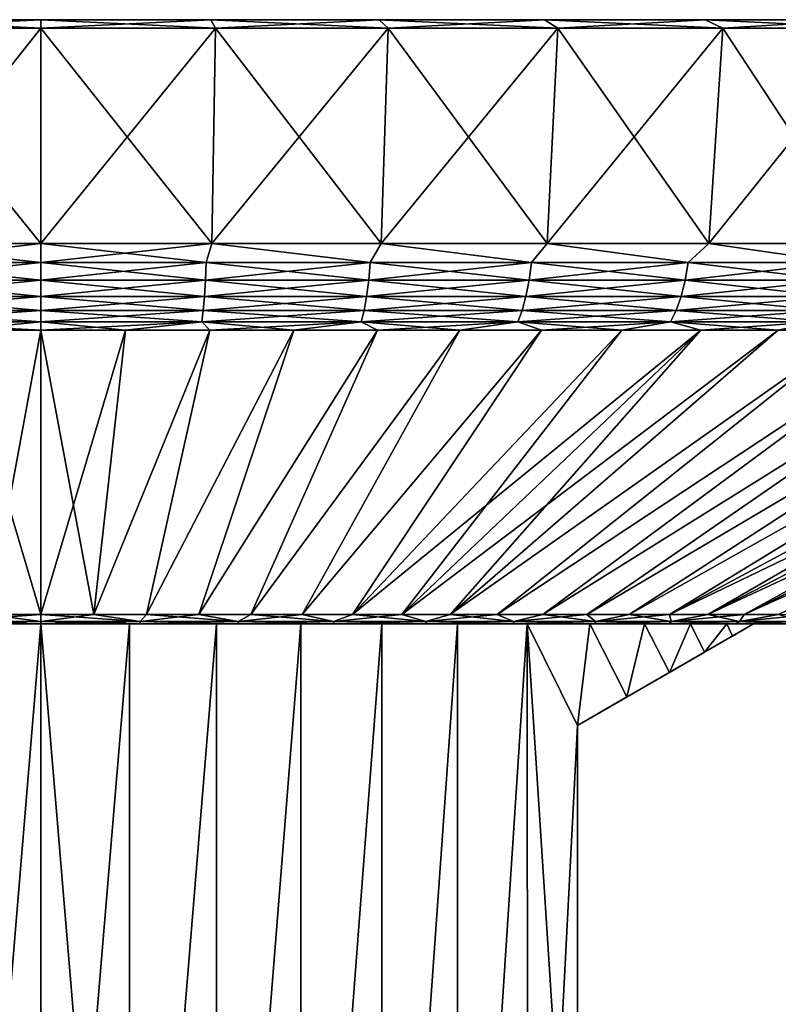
# Model space of a CAD drawing. Header units: metres. Extents: x -109 to 109, y -314 to 82.
# Tile 76 of 191: x -77 to -64, y 64 to 82. Entities that reach past the tile are written whole.
import ezdxf

# ---------------------------------------------------------------- set-up
doc = ezdxf.new("R2010")
doc.units = ezdxf.units.M
doc.layers.add('solid_504261_XXX', color=7, linetype='CONTINUOUS')

msp = doc.modelspace()

# ---------------------------------------------------------------- linework, layer by layer
at = {"layer": 'solid_504261_XXX'}
for points in [[(-79.736832, 81.349998, 152.194168), (-79.655952, 81.5, 153.041016), (-76.647499, 81.5, 152.89769)], [(-76.647499, 81.349998, 152.046997), (-79.736832, 81.349998, 152.194168), (-76.647499, 81.5, 152.89769)], [(-79.736832, 81.349998, 216.899841), (-76.647499, 81.349998, 217.046997), (-79.655952, 81.5, 216.052994)], [(-76.647499, 81.5, 216.196304), (-76.647499, 81.5, 152.89769), (-79.655952, 81.5, 153.041016)], [(-76.647499, 81.5, 216.196304), (-79.655952, 81.5, 153.041016), (-79.655952, 81.5, 216.052994)], [(-76.647499, 81.349998, 217.046997), (-76.647499, 81.5, 216.196304), (-79.655952, 81.5, 216.052994)], [(-73.639046, 81.5, 216.052994), (-76.647499, 81.5, 152.89769), (-76.647499, 81.5, 216.196304)], [(-73.639046, 81.5, 153.041016), (-76.647499, 81.349998, 152.046997), (-76.647499, 81.5, 152.89769)], [(-73.639046, 81.5, 153.041016), (-76.647499, 81.5, 152.89769), (-73.639046, 81.5, 216.052994)], [(-73.558167, 81.349998, 216.899841), (-76.647499, 81.5, 216.196304), (-76.647499, 81.349998, 217.046997)], [(-73.639046, 81.5, 216.052994), (-76.647499, 81.5, 216.196304), (-73.558167, 81.349998, 216.899841)], [(-73.639046, 81.5, 153.041016), (-73.558167, 81.349998, 152.194168), (-76.647499, 81.349998, 152.046997)], [(-73.639046, 81.5, 153.041016), (-70.657814, 81.5, 153.469635), (-73.558167, 81.349998, 152.194168)], [(-73.639046, 81.5, 216.052994), (-73.558167, 81.349998, 216.899841), (-70.496857, 81.349998, 216.459686)], [(-70.657814, 81.5, 215.624359), (-73.639046, 81.5, 216.052994), (-70.496857, 81.349998, 216.459686)], [(-73.639046, 81.5, 153.041016), (-73.639046, 81.5, 216.052994), (-70.657814, 81.5, 215.624359)], [(-73.639046, 81.5, 153.041016), (-70.657814, 81.5, 215.624359), (-70.657814, 81.5, 153.469635)], [(-70.657814, 81.5, 153.469635), (-70.496857, 81.349998, 152.634308), (-73.558167, 81.349998, 152.194168)], [(-70.657814, 81.5, 153.469635), (-67.730865, 81.5, 154.179718), (-70.496857, 81.349998, 152.634308)], [(-70.657814, 81.5, 215.624359), (-70.496857, 81.349998, 216.459686), (-67.491165, 81.349998, 215.730515)], [(-67.730865, 81.5, 214.914276), (-70.657814, 81.5, 215.624359), (-67.491165, 81.349998, 215.730515)], [(-70.657814, 81.5, 153.469635), (-70.657814, 81.5, 215.624359), (-67.730865, 81.5, 214.914276)], [(-70.657814, 81.5, 153.469635), (-67.730865, 81.5, 214.914276), (-67.730865, 81.5, 154.179718)], [(-67.730865, 81.5, 154.179718), (-67.491165, 81.349998, 153.36348), (-70.496857, 81.349998, 152.634308)], [(-67.730865, 81.5, 154.179718), (-64.884621, 81.5, 155.16481), (-67.491165, 81.349998, 153.36348)], [(-67.730865, 81.5, 214.914276), (-67.491165, 81.349998, 215.730515), (-64.568512, 81.349998, 214.718979)], [(-64.884621, 81.5, 213.929199), (-67.730865, 81.5, 214.914276), (-64.568512, 81.349998, 214.718979)], [(-67.730865, 81.5, 154.179718), (-67.730865, 81.5, 214.914276), (-64.884621, 81.5, 213.929199)], [(-67.730865, 81.5, 154.179718), (-64.884621, 81.5, 213.929199), (-64.884621, 81.5, 155.16481)], [(-64.884621, 81.5, 155.16481), (-64.568512, 81.349998, 154.375031), (-67.491165, 81.349998, 153.36348)], [(-64.884621, 81.5, 155.16481), (-62.144958, 81.5, 156.415985), (-64.568512, 81.349998, 154.375031)], [(-64.884621, 81.5, 213.929199), (-64.568512, 81.349998, 214.718979), (-61.755096, 81.349998, 213.434128)], [(-62.144958, 81.5, 212.678024), (-64.884621, 81.5, 213.929199), (-61.755096, 81.349998, 213.434128)], [(-64.884621, 81.5, 155.16481), (-64.884621, 81.5, 213.929199), (-62.144958, 81.5, 212.678024)], [(-64.884621, 81.5, 155.16481), (-62.144958, 81.5, 212.678024), (-62.144958, 81.5, 156.415985)], [(-62.144958, 81.5, 156.415985), (-61.755096, 81.349998, 155.659866), (-64.568512, 81.349998, 154.375031)], [(-76.647499, 77.537155, 216.374695), (-76.647499, 81.349998, 217.046997), (-79.736832, 81.349998, 216.899841)], [(-79.672913, 77.537155, 216.230576), (-76.647499, 77.537155, 216.374695), (-79.736832, 81.349998, 216.899841)], [(-79.672913, 77.537155, 152.863419), (-79.736832, 81.349998, 152.194168), (-76.647499, 81.349998, 152.046997)], [(-76.647499, 77.537155, 152.719299), (-79.672913, 77.537155, 152.863419), (-76.647499, 81.349998, 152.046997)], [(-73.622086, 77.537155, 216.230576), (-76.647499, 81.349998, 217.046997), (-76.647499, 77.537155, 216.374695)], [(-73.622086, 77.537155, 216.230576), (-73.558167, 81.349998, 216.899841), (-76.647499, 81.349998, 217.046997)], [(-73.558167, 81.349998, 152.194168), (-76.647499, 77.537155, 152.719299), (-76.647499, 81.349998, 152.046997)], [(-73.622093, 77.537155, 152.863419), (-76.647499, 77.537155, 152.719299), (-73.558167, 81.349998, 152.194168)], [(-73.622093, 77.537155, 152.863419), (-73.558167, 81.349998, 152.194168), (-70.496857, 81.349998, 152.634308)], [(-70.624077, 77.537155, 153.294479), (-73.622093, 77.537155, 152.863419), (-70.496857, 81.349998, 152.634308)], [(-73.622086, 77.537155, 216.230576), (-70.624077, 77.537155, 215.79953), (-73.558167, 81.349998, 216.899841)], [(-70.624077, 77.537155, 215.79953), (-70.496857, 81.349998, 216.459686), (-73.558167, 81.349998, 216.899841)], [(-70.624077, 77.537155, 153.294479), (-70.496857, 81.349998, 152.634308), (-67.491165, 81.349998, 153.36348)], [(-67.680611, 77.537155, 154.008545), (-70.624077, 77.537155, 153.294479), (-67.491165, 81.349998, 153.36348)], [(-70.624077, 77.537155, 215.79953), (-67.680611, 77.537155, 215.085449), (-70.496857, 81.349998, 216.459686)], [(-67.680611, 77.537155, 215.085449), (-67.491165, 81.349998, 215.730515), (-70.496857, 81.349998, 216.459686)], [(-67.680611, 77.537155, 154.008545), (-67.491165, 81.349998, 153.36348), (-64.568512, 81.349998, 154.375031)], [(-64.818344, 77.537155, 154.999191), (-67.680611, 77.537155, 154.008545), (-64.568512, 81.349998, 154.375031)], [(-67.680611, 77.537155, 215.085449), (-64.818344, 77.537155, 214.094818), (-67.491165, 81.349998, 215.730515)], [(-64.818344, 77.537155, 214.094818), (-64.568512, 81.349998, 214.718979), (-67.491165, 81.349998, 215.730515)], [(-64.818344, 77.537155, 154.999191), (-64.568512, 81.349998, 154.375031), (-61.755096, 81.349998, 155.659866)], [(-62.06321, 77.537155, 156.257416), (-64.818344, 77.537155, 154.999191), (-61.755096, 81.349998, 155.659866)], [(-64.818344, 77.537155, 214.094818), (-62.06321, 77.537155, 212.836578), (-64.568512, 81.349998, 214.718979)], [(-62.06321, 77.537155, 212.836578), (-61.755096, 81.349998, 213.434128), (-64.568512, 81.349998, 214.718979)], [(-76.647499, 77.201729, 216.284943), (-76.647499, 77.537155, 216.374695), (-79.672913, 77.537155, 216.230576)], [(-79.575905, 77.201729, 216.149551), (-76.647499, 77.201729, 216.284943), (-79.672913, 77.537155, 216.230576)], [(-79.575905, 77.201729, 152.944443), (-79.672913, 77.537155, 152.863419), (-76.647499, 77.537155, 152.719299)], [(-79.575905, 77.201729, 152.944443), (-76.647499, 77.537155, 152.719299), (-76.647499, 77.201729, 152.809067)], [(-73.719093, 77.201729, 216.149551), (-73.622086, 77.537155, 216.230576), (-76.647499, 77.537155, 216.374695)], [(-73.719093, 77.201729, 216.149551), (-76.647499, 77.537155, 216.374695), (-76.647499, 77.201729, 216.284943)], [(-76.647499, 77.201729, 152.809067), (-76.647499, 77.537155, 152.719299), (-73.622093, 77.537155, 152.863419)], [(-76.647499, 77.201729, 152.809067), (-73.622093, 77.537155, 152.863419), (-73.719093, 77.201729, 152.944443)], [(-73.719093, 77.201729, 152.944443), (-73.622093, 77.537155, 152.863419), (-70.815666, 77.201729, 153.349457)], [(-70.815666, 77.201729, 215.744537), (-73.622086, 77.537155, 216.230576), (-73.719093, 77.201729, 216.149551)], [(-70.815666, 77.201729, 153.349457), (-73.622093, 77.537155, 152.863419), (-70.624077, 77.537155, 153.294479)], [(-70.815666, 77.201729, 215.744537), (-70.624077, 77.537155, 215.79953), (-73.622086, 77.537155, 216.230576)], [(-70.815666, 77.201729, 153.349457), (-70.624077, 77.537155, 153.294479), (-67.961998, 77.201729, 154.02063)], [(-67.961998, 77.201729, 215.073364), (-70.624077, 77.537155, 215.79953), (-70.815666, 77.201729, 215.744537)], [(-67.961998, 77.201729, 154.02063), (-70.624077, 77.537155, 153.294479), (-67.680611, 77.537155, 154.008545)], [(-67.961998, 77.201729, 215.073364), (-67.680611, 77.537155, 215.085449), (-70.624077, 77.537155, 215.79953)], [(-67.961998, 77.201729, 154.02063), (-67.680611, 77.537155, 154.008545), (-65.182434, 77.201729, 154.952255)], [(-65.182434, 77.201729, 214.141754), (-67.680611, 77.537155, 215.085449), (-67.961998, 77.201729, 215.073364)], [(-65.182434, 77.201729, 154.952255), (-67.680611, 77.537155, 154.008545), (-64.818344, 77.537155, 154.999191)], [(-65.182434, 77.201729, 214.141754), (-64.818344, 77.537155, 214.094818), (-67.680611, 77.537155, 215.085449)], [(-65.182434, 77.201729, 154.952255), (-64.818344, 77.537155, 154.999191), (-62.500683, 77.201729, 156.136368)], [(-62.500683, 77.201729, 212.957642), (-64.818344, 77.537155, 214.094818), (-65.182434, 77.201729, 214.141754)], [(-62.500683, 77.201729, 156.136368), (-64.818344, 77.537155, 154.999191), (-62.06321, 77.537155, 156.257416)], [(-62.500683, 77.201729, 212.957642), (-62.06321, 77.537155, 212.836578), (-64.818344, 77.537155, 214.094818)], [(-79.575905, 77.201729, 216.149551), (-76.647499, 76.885361, 216.13765), (-76.647499, 77.201729, 216.284943)], [(-79.575905, 77.201729, 216.149551), (-79.562317, 76.885361, 216.002899), (-76.647499, 76.885361, 216.13765)], [(-79.575905, 77.201729, 152.944443), (-76.647499, 77.201729, 152.809067), (-79.562317, 76.885361, 153.09111)], [(-79.562317, 76.885361, 153.09111), (-76.647499, 77.201729, 152.809067), (-76.647499, 76.885361, 152.956345)], [(-76.647499, 77.201729, 216.284943), (-76.647499, 76.885361, 216.13765), (-73.732681, 76.885361, 216.002899)], [(-73.719093, 77.201729, 216.149551), (-76.647499, 77.201729, 216.284943), (-73.732681, 76.885361, 216.002899)], [(-73.719093, 77.201729, 152.944443), (-73.732681, 76.885361, 153.09111), (-76.647499, 76.885361, 152.956345)], [(-76.647499, 77.201729, 152.809067), (-73.719093, 77.201729, 152.944443), (-76.647499, 76.885361, 152.956345)], [(-73.719093, 77.201729, 216.149551), (-73.732681, 76.885361, 216.002899), (-70.842735, 76.885361, 215.599762)], [(-70.815666, 77.201729, 153.349457), (-70.842735, 76.885361, 153.494232), (-73.732681, 76.885361, 153.09111)], [(-73.719093, 77.201729, 152.944443), (-70.815666, 77.201729, 153.349457), (-73.732681, 76.885361, 153.09111)], [(-70.815666, 77.201729, 215.744537), (-73.719093, 77.201729, 216.149551), (-70.842735, 76.885361, 215.599762)], [(-70.815666, 77.201729, 215.744537), (-70.842735, 76.885361, 215.599762), (-68.002304, 76.885361, 214.931702)], [(-67.961998, 77.201729, 154.02063), (-68.002304, 76.885361, 154.162308), (-70.842735, 76.885361, 153.494232)], [(-70.815666, 77.201729, 153.349457), (-67.961998, 77.201729, 154.02063), (-70.842735, 76.885361, 153.494232)], [(-67.961998, 77.201729, 215.073364), (-70.815666, 77.201729, 215.744537), (-68.002304, 76.885361, 214.931702)], [(-67.961998, 77.201729, 215.073364), (-68.002304, 76.885361, 214.931702), (-65.235641, 76.885361, 214.00441)], [(-65.182434, 77.201729, 154.952255), (-65.235641, 76.885361, 155.0896), (-68.002304, 76.885361, 154.162308)], [(-67.961998, 77.201729, 154.02063), (-65.182434, 77.201729, 154.952255), (-68.002304, 76.885361, 154.162308)], [(-65.182434, 77.201729, 214.141754), (-67.961998, 77.201729, 215.073364), (-65.235641, 76.885361, 214.00441)], [(-65.182434, 77.201729, 214.141754), (-65.235641, 76.885361, 214.00441), (-62.566334, 76.885361, 212.82579)], [(-62.500683, 77.201729, 156.136368), (-62.566334, 76.885361, 156.268204), (-65.235641, 76.885361, 155.0896)], [(-65.182434, 77.201729, 154.952255), (-62.500683, 77.201729, 156.136368), (-65.235641, 76.885361, 155.0896)], [(-62.500683, 77.201729, 212.957642), (-65.182434, 77.201729, 214.141754), (-62.566334, 76.885361, 212.82579)], [(-79.562317, 76.885361, 216.002899), (-76.647499, 76.599411, 215.937622), (-76.647499, 76.885361, 216.13765)], [(-79.562317, 76.885361, 216.002899), (-79.543861, 76.599411, 215.803711), (-76.647499, 76.599411, 215.937622)], [(-79.562317, 76.885361, 153.09111), (-76.647499, 76.885361, 152.956345), (-79.543861, 76.599411, 153.290298)], [(-79.543861, 76.599411, 153.290298), (-76.647499, 76.885361, 152.956345), (-76.647499, 76.599411, 153.156387)], [(-76.647499, 76.885361, 216.13765), (-76.647499, 76.599411, 215.937622), (-73.751137, 76.599411, 215.803711)], [(-73.732681, 76.885361, 216.002899), (-76.647499, 76.885361, 216.13765), (-73.751137, 76.599411, 215.803711)], [(-73.732681, 76.885361, 153.09111), (-73.751137, 76.599411, 153.290298), (-76.647499, 76.599411, 153.156387)], [(-76.647499, 76.885361, 152.956345), (-73.732681, 76.885361, 153.09111), (-76.647499, 76.599411, 153.156387)], [(-73.732681, 76.885361, 216.002899), (-73.751137, 76.599411, 215.803711), (-70.879486, 76.599411, 215.403137)], [(-70.842735, 76.885361, 153.494232), (-70.879486, 76.599411, 153.690872), (-73.751137, 76.599411, 153.290298)], [(-73.732681, 76.885361, 153.09111), (-70.842735, 76.885361, 153.494232), (-73.751137, 76.599411, 153.290298)], [(-70.842735, 76.885361, 215.599762), (-73.732681, 76.885361, 216.002899), (-70.879486, 76.599411, 215.403137)], [(-70.842735, 76.885361, 215.599762), (-70.879486, 76.599411, 215.403137), (-68.057053, 76.599411, 214.739304)], [(-68.002304, 76.885361, 154.162308), (-68.057053, 76.599411, 154.354706), (-70.879486, 76.599411, 153.690872)], [(-70.842735, 76.885361, 153.494232), (-68.002304, 76.885361, 154.162308), (-70.879486, 76.599411, 153.690872)], [(-68.002304, 76.885361, 214.931702), (-70.842735, 76.885361, 215.599762), (-68.057053, 76.599411, 214.739304)], [(-68.002304, 76.885361, 214.931702), (-68.057053, 76.599411, 214.739304), (-65.307899, 76.599411, 213.817871)], [(-65.235641, 76.885361, 155.0896), (-65.307899, 76.599411, 155.276123), (-68.057053, 76.599411, 154.354706)], [(-68.002304, 76.885361, 154.162308), (-65.235641, 76.885361, 155.0896), (-68.057053, 76.599411, 154.354706)], [(-65.235641, 76.885361, 214.00441), (-68.002304, 76.885361, 214.931702), (-65.307899, 76.599411, 213.817871)], [(-65.235641, 76.885361, 214.00441), (-65.307899, 76.599411, 213.817871), (-62.655499, 76.599411, 212.646729)], [(-62.566334, 76.885361, 156.268204), (-62.655499, 76.599411, 156.447281), (-65.307899, 76.599411, 155.276123)], [(-65.235641, 76.885361, 155.0896), (-62.566334, 76.885361, 156.268204), (-65.307899, 76.599411, 155.276123)], [(-62.566334, 76.885361, 212.82579), (-65.235641, 76.885361, 214.00441), (-62.655499, 76.599411, 212.646729)], [(-79.543861, 76.599411, 215.803711), (-76.647499, 76.352592, 215.690918), (-76.647499, 76.599411, 215.937622)], [(-79.543861, 76.599411, 215.803711), (-79.521095, 76.352592, 215.55806), (-76.647499, 76.352592, 215.690918)], [(-79.543861, 76.599411, 153.290298), (-76.647499, 76.599411, 153.156387), (-79.521095, 76.352592, 153.535934)], [(-79.521095, 76.352592, 153.535934), (-76.647499, 76.599411, 153.156387), (-76.647499, 76.352592, 153.403076)], [(-76.647499, 76.599411, 215.937622), (-76.647499, 76.352592, 215.690918), (-73.773903, 76.352592, 215.55806)], [(-73.751137, 76.599411, 215.803711), (-76.647499, 76.599411, 215.937622), (-73.773903, 76.352592, 215.55806)], [(-73.751137, 76.599411, 153.290298), (-73.773903, 76.352592, 153.535934), (-76.647499, 76.352592, 153.403076)], [(-76.647499, 76.599411, 153.156387), (-73.751137, 76.599411, 153.290298), (-76.647499, 76.352592, 153.403076)], [(-73.751137, 76.599411, 215.803711), (-73.773903, 76.352592, 215.55806), (-70.92482, 76.352592, 215.160629)], [(-70.879486, 76.599411, 153.690872), (-70.92482, 76.352592, 153.933365), (-73.773903, 76.352592, 153.535934)], [(-73.751137, 76.599411, 153.290298), (-70.879486, 76.599411, 153.690872), (-73.773903, 76.352592, 153.535934)], [(-70.879486, 76.599411, 215.403137), (-73.751137, 76.599411, 215.803711), (-70.92482, 76.352592, 215.160629)], [(-70.879486, 76.599411, 215.403137), (-70.92482, 76.352592, 215.160629), (-68.124565, 76.352592, 214.502014)], [(-68.057053, 76.599411, 154.354706), (-68.124565, 76.352592, 154.59198), (-70.92482, 76.352592, 153.933365)], [(-70.879486, 76.599411, 153.690872), (-68.057053, 76.599411, 154.354706), (-70.92482, 76.352592, 153.933365)], [(-68.057053, 76.599411, 214.739304), (-70.879486, 76.599411, 215.403137), (-68.124565, 76.352592, 214.502014)], [(-68.057053, 76.599411, 214.739304), (-68.124565, 76.352592, 214.502014), (-65.397018, 76.352592, 213.587845)], [(-65.307899, 76.599411, 155.276123), (-65.397018, 76.352592, 155.506165), (-68.124565, 76.352592, 154.59198)], [(-68.057053, 76.599411, 154.354706), (-65.307899, 76.599411, 155.276123), (-68.124565, 76.352592, 154.59198)], [(-65.307899, 76.599411, 213.817871), (-68.057053, 76.599411, 214.739304), (-65.397018, 76.352592, 213.587845)], [(-65.307899, 76.599411, 213.817871), (-65.397018, 76.352592, 213.587845), (-62.765461, 76.352592, 212.425888)], [(-62.655499, 76.599411, 156.447281), (-62.765461, 76.352592, 156.668106), (-65.397018, 76.352592, 155.506165)], [(-65.307899, 76.599411, 155.276123), (-62.655499, 76.599411, 156.447281), (-65.397018, 76.352592, 155.506165)], [(-62.655499, 76.599411, 212.646729), (-65.307899, 76.599411, 213.817871), (-62.765461, 76.352592, 212.425888)], [(-79.521095, 76.352592, 215.55806), (-76.647499, 76.152405, 215.405075), (-76.647499, 76.352592, 215.690918)], [(-79.521095, 76.352592, 215.55806), (-79.49472, 76.152405, 215.273438), (-76.647499, 76.152405, 215.405075)], [(-79.521095, 76.352592, 153.535934), (-76.647499, 76.352592, 153.403076), (-79.49472, 76.152405, 153.820557)], [(-79.49472, 76.152405, 153.820557), (-76.647499, 76.352592, 153.403076), (-76.647499, 76.152405, 153.688919)], [(-76.647499, 76.352592, 215.690918), (-76.647499, 76.152405, 215.405075), (-73.800278, 76.152405, 215.273438)], [(-73.773903, 76.352592, 215.55806), (-76.647499, 76.352592, 215.690918), (-73.800278, 76.152405, 215.273438)], [(-73.773903, 76.352592, 153.535934), (-73.800278, 76.152405, 153.820557), (-76.647499, 76.152405, 153.688919)], [(-76.647499, 76.352592, 153.403076), (-73.773903, 76.352592, 153.535934), (-76.647499, 76.152405, 153.688919)], [(-73.773903, 76.352592, 215.55806), (-73.800278, 76.152405, 215.273438), (-70.977341, 76.152405, 214.879654)], [(-70.92482, 76.352592, 153.933365), (-70.977341, 76.152405, 154.21434), (-73.800278, 76.152405, 153.820557)], [(-73.773903, 76.352592, 153.535934), (-70.92482, 76.352592, 153.933365), (-73.800278, 76.152405, 153.820557)], [(-70.92482, 76.352592, 215.160629), (-73.773903, 76.352592, 215.55806), (-70.977341, 76.152405, 214.879654)], [(-70.92482, 76.352592, 215.160629), (-70.977341, 76.152405, 214.879654), (-68.202789, 76.152405, 214.227097)], [(-68.124565, 76.352592, 154.59198), (-68.202789, 76.152405, 154.866913), (-70.977341, 76.152405, 154.21434)], [(-70.92482, 76.352592, 153.933365), (-68.124565, 76.352592, 154.59198), (-70.977341, 76.152405, 154.21434)], [(-68.124565, 76.352592, 214.502014), (-70.92482, 76.352592, 215.160629), (-68.202789, 76.152405, 214.227097)], [(-68.124565, 76.352592, 214.502014), (-68.202789, 76.152405, 214.227097), (-65.500275, 76.152405, 213.321304)], [(-65.397018, 76.352592, 155.506165), (-65.500275, 76.152405, 155.772705), (-68.202789, 76.152405, 154.866913)], [(-68.124565, 76.352592, 154.59198), (-65.397018, 76.352592, 155.506165), (-68.202789, 76.152405, 154.866913)], [(-65.397018, 76.352592, 213.587845), (-68.124565, 76.352592, 214.502014), (-65.500275, 76.152405, 213.321304)], [(-65.397018, 76.352592, 213.587845), (-65.500275, 76.152405, 213.321304), (-62.892872, 76.152405, 212.170013)], [(-62.765461, 76.352592, 156.668106), (-62.892872, 76.152405, 156.923981), (-65.500275, 76.152405, 155.772705)], [(-65.397018, 76.352592, 155.506165), (-62.765461, 76.352592, 156.668106), (-65.500275, 76.152405, 155.772705)], [(-62.765461, 76.352592, 212.425888), (-65.397018, 76.352592, 213.587845), (-62.892872, 76.152405, 212.170013)], [(-79.49472, 76.152405, 153.820557), (-76.647499, 76.152405, 153.688919), (-78.146088, 76.005066, 154.041672)], [(-79.49472, 76.152405, 215.273438), (-78.146072, 76.005066, 215.052338), (-76.647499, 76.005066, 215.089111)], [(-79.49472, 76.152405, 215.273438), (-76.647499, 76.005066, 215.089111), (-76.647499, 76.152405, 215.405075)], [(-76.647499, 76.152405, 153.688919), (-76.647499, 76.005066, 154.004883), (-78.146088, 76.005066, 154.041672)], [(-73.800278, 76.152405, 153.820557), (-75.148926, 76.005066, 154.041672), (-76.647499, 76.005066, 154.004883)], [(-76.647499, 76.152405, 153.688919), (-73.800278, 76.152405, 153.820557), (-76.647499, 76.005066, 154.004883)], [(-76.647499, 76.152405, 215.405075), (-76.647499, 76.005066, 215.089111), (-75.148911, 76.005066, 215.052338)], [(-73.800278, 76.152405, 215.273438), (-76.647499, 76.152405, 215.405075), (-75.148911, 76.005066, 215.052338)], [(-73.800278, 76.152405, 153.820557), (-73.653938, 76.005066, 154.151947), (-75.148926, 76.005066, 154.041672)], [(-73.800278, 76.152405, 215.273438), (-75.148911, 76.005066, 215.052338), (-73.653915, 76.005066, 214.942062)], [(-73.800278, 76.152405, 215.273438), (-73.653915, 76.005066, 214.942062), (-72.166115, 76.005066, 214.75856)], [(-70.977341, 76.152405, 214.879654), (-73.800278, 76.152405, 215.273438), (-72.166115, 76.005066, 214.75856)], [(-73.800278, 76.152405, 153.820557), (-70.977341, 76.152405, 154.21434), (-73.653938, 76.005066, 154.151947)], [(-70.977341, 76.152405, 154.21434), (-72.166138, 76.005066, 154.335434), (-73.653938, 76.005066, 154.151947)], [(-70.977341, 76.152405, 154.21434), (-70.689125, 76.005066, 154.591721), (-72.166138, 76.005066, 154.335434)], [(-70.977341, 76.152405, 214.879654), (-72.166115, 76.005066, 214.75856), (-70.689102, 76.005066, 214.502274)], [(-70.977341, 76.152405, 214.879654), (-70.689102, 76.005066, 214.502274), (-69.226433, 76.005066, 214.173828)], [(-68.202789, 76.152405, 214.227097), (-70.977341, 76.152405, 214.879654), (-69.226433, 76.005066, 214.173828)], [(-70.977341, 76.152405, 154.21434), (-68.202789, 76.152405, 154.866913), (-70.689125, 76.005066, 154.591721)], [(-68.202789, 76.152405, 154.866913), (-69.226448, 76.005066, 154.920166), (-70.689125, 76.005066, 154.591721)], [(-68.202789, 76.152405, 154.866913), (-67.781662, 76.005066, 155.319992), (-69.226448, 76.005066, 154.920166)], [(-68.202789, 76.152405, 214.227097), (-69.226433, 76.005066, 214.173828), (-67.781639, 76.005066, 213.774002)], [(-68.202789, 76.152405, 214.227097), (-67.781639, 76.005066, 213.774002), (-66.358215, 76.005066, 213.303772)], [(-65.500275, 76.152405, 213.321304), (-68.202789, 76.152405, 214.227097), (-66.358215, 76.005066, 213.303772)], [(-68.202789, 76.152405, 154.866913), (-65.500275, 76.152405, 155.772705), (-67.781662, 76.005066, 155.319992)], [(-65.500275, 76.152405, 155.772705), (-66.358223, 76.005066, 155.790237), (-67.781662, 76.005066, 155.319992)], [(-65.500275, 76.152405, 155.772705), (-64.959587, 76.005066, 156.329742), (-66.358223, 76.005066, 155.790237)], [(-65.500275, 76.152405, 213.321304), (-66.358215, 76.005066, 213.303772), (-64.959572, 76.005066, 212.764252)], [(-65.500275, 76.152405, 213.321304), (-64.959572, 76.005066, 212.764252), (-63.589096, 76.005066, 212.156769)], [(-62.892872, 76.152405, 212.170013), (-65.500275, 76.152405, 213.321304), (-63.589096, 76.005066, 212.156769)], [(-65.500275, 76.152405, 155.772705), (-62.892872, 76.152405, 156.923981), (-64.959587, 76.005066, 156.329742)], [(-62.892872, 76.152405, 156.923981), (-63.589108, 76.005066, 156.937225), (-64.959587, 76.005066, 156.329742)], [(-62.892872, 76.152405, 156.923981), (-62.250092, 76.005066, 157.611237), (-63.589108, 76.005066, 156.937225)], [(-62.892872, 76.152405, 212.170013), (-63.589096, 76.005066, 212.156769), (-62.250076, 76.005066, 211.482758)], [(-78.146088, 76.005066, 154.041672), (-76.647499, 76.005066, 154.004883), (-77.584152, 70.968864, 167.868027)], [(-78.146072, 76.005066, 215.052338), (-77.584145, 70.968864, 201.225967), (-76.647499, 70.968864, 201.252243)], [(-76.647499, 76.005066, 215.089111), (-78.146072, 76.005066, 215.052338), (-76.647499, 70.968864, 201.252243)], [(-76.647499, 76.005066, 154.004883), (-76.647499, 70.968864, 167.841751), (-77.584152, 70.968864, 167.868027)], [(-75.710846, 70.968864, 201.225967), (-76.647499, 76.005066, 215.089111), (-76.647499, 70.968864, 201.252243)], [(-75.148926, 76.005066, 154.041672), (-76.647499, 70.968864, 167.841751), (-76.647499, 76.005066, 154.004883)], [(-75.148926, 76.005066, 154.041672), (-75.710861, 70.968864, 167.868027), (-76.647499, 70.968864, 167.841751)], [(-75.148911, 76.005066, 215.052338), (-76.647499, 76.005066, 215.089111), (-75.710846, 70.968864, 201.225967)], [(-73.653938, 76.005066, 154.151947), (-74.777145, 70.968864, 167.946793), (-75.710861, 70.968864, 167.868027)], [(-75.148926, 76.005066, 154.041672), (-73.653938, 76.005066, 154.151947), (-75.710861, 70.968864, 167.868027)], [(-73.653915, 76.005066, 214.942062), (-75.710846, 70.968864, 201.225967), (-74.77713, 70.968864, 201.147217)], [(-73.653915, 76.005066, 214.942062), (-75.148911, 76.005066, 215.052338), (-75.710846, 70.968864, 201.225967)], [(-72.166138, 76.005066, 154.335434), (-73.849304, 70.968864, 168.077774), (-74.777145, 70.968864, 167.946793)], [(-73.653938, 76.005066, 154.151947), (-72.166138, 76.005066, 154.335434), (-74.777145, 70.968864, 167.946793)], [(-72.166115, 76.005066, 214.75856), (-74.77713, 70.968864, 201.147217), (-73.849289, 70.968864, 201.01622)], [(-72.166115, 76.005066, 214.75856), (-73.653915, 76.005066, 214.942062), (-74.77713, 70.968864, 201.147217)], [(-70.689125, 76.005066, 154.591721), (-72.93026, 70.968864, 168.260574), (-73.849304, 70.968864, 168.077774)], [(-72.166138, 76.005066, 154.335434), (-70.689125, 76.005066, 154.591721), (-73.849304, 70.968864, 168.077774)], [(-70.689102, 76.005066, 214.502274), (-73.849289, 70.968864, 201.01622), (-72.930244, 70.968864, 200.83342)], [(-70.689102, 76.005066, 214.502274), (-72.166115, 76.005066, 214.75856), (-73.849289, 70.968864, 201.01622)], [(-69.226448, 76.005066, 154.920166), (-72.022903, 70.968864, 168.494629), (-72.93026, 70.968864, 168.260574)], [(-70.689125, 76.005066, 154.591721), (-69.226448, 76.005066, 154.920166), (-72.93026, 70.968864, 168.260574)], [(-69.226433, 76.005066, 214.173828), (-72.930244, 70.968864, 200.83342), (-72.022896, 70.968864, 200.599365)], [(-69.226433, 76.005066, 214.173828), (-70.689102, 76.005066, 214.502274), (-72.930244, 70.968864, 200.83342)], [(-67.781662, 76.005066, 155.319992), (-71.130104, 70.968864, 168.77919), (-72.022903, 70.968864, 168.494629)], [(-69.226448, 76.005066, 154.920166), (-67.781662, 76.005066, 155.319992), (-72.022903, 70.968864, 168.494629)], [(-67.781639, 76.005066, 213.774002), (-72.022896, 70.968864, 200.599365), (-71.130096, 70.968864, 200.314804)], [(-67.781639, 76.005066, 213.774002), (-69.226433, 76.005066, 214.173828), (-72.022896, 70.968864, 200.599365)], [(-64.959587, 76.005066, 156.329742), (-70.254662, 70.968864, 169.113373), (-71.130104, 70.968864, 168.77919)], [(-66.358223, 76.005066, 155.790237), (-64.959587, 76.005066, 156.329742), (-71.130104, 70.968864, 168.77919)], [(-67.781662, 76.005066, 155.319992), (-66.358223, 76.005066, 155.790237), (-71.130104, 70.968864, 168.77919)], [(-66.358215, 76.005066, 213.303772), (-71.130096, 70.968864, 200.314804), (-70.254654, 70.968864, 199.980621)], [(-66.358215, 76.005066, 213.303772), (-67.781639, 76.005066, 213.774002), (-71.130096, 70.968864, 200.314804)], [(-63.589108, 76.005066, 156.937225), (-69.399345, 70.968864, 169.496094), (-70.254662, 70.968864, 169.113373)], [(-64.959587, 76.005066, 156.329742), (-63.589108, 76.005066, 156.937225), (-70.254662, 70.968864, 169.113373)], [(-64.959572, 76.005066, 212.764252), (-70.254654, 70.968864, 199.980621), (-69.399338, 70.968864, 199.5979)], [(-64.959572, 76.005066, 212.764252), (-66.358215, 76.005066, 213.303772), (-70.254654, 70.968864, 199.980621)], [(-62.250092, 76.005066, 157.611237), (-68.566833, 70.968864, 169.926193), (-69.399345, 70.968864, 169.496094)], [(-63.589108, 76.005066, 156.937225), (-62.250092, 76.005066, 157.611237), (-69.399345, 70.968864, 169.496094)], [(-62.250076, 76.005066, 211.482758), (-69.399338, 70.968864, 199.5979), (-68.566826, 70.968864, 199.167801)], [(-63.589096, 76.005066, 212.156769), (-64.959572, 76.005066, 212.764252), (-69.399338, 70.968864, 199.5979)], [(-62.250076, 76.005066, 211.482758), (-63.589096, 76.005066, 212.156769), (-69.399338, 70.968864, 199.5979)], [(-60.945763, 76.005066, 158.350128), (-67.75975, 70.968864, 170.402283), (-68.566833, 70.968864, 169.926193)], [(-62.250092, 76.005066, 157.611237), (-60.945763, 76.005066, 158.350128), (-68.566833, 70.968864, 169.926193)], [(-60.945747, 76.005066, 210.743866), (-68.566826, 70.968864, 199.167801), (-67.759743, 70.968864, 198.691727)], [(-60.945747, 76.005066, 210.743866), (-62.250076, 76.005066, 211.482758), (-68.566826, 70.968864, 199.167801)], [(-59.679256, 76.005066, 159.15213), (-66.980629, 70.968864, 170.922867), (-67.75975, 70.968864, 170.402283)], [(-60.945763, 76.005066, 158.350128), (-59.679256, 76.005066, 159.15213), (-67.75975, 70.968864, 170.402283)], [(-59.679241, 76.005066, 209.941864), (-67.759743, 70.968864, 198.691727), (-66.980621, 70.968864, 198.171127)], [(-59.679241, 76.005066, 209.941864), (-60.945747, 76.005066, 210.743866), (-67.759743, 70.968864, 198.691727)], [(-58.453625, 76.005066, 160.015305), (-66.231934, 70.968864, 171.486328), (-66.980629, 70.968864, 170.922867)], [(-59.679256, 76.005066, 159.15213), (-58.453625, 76.005066, 160.015305), (-66.980629, 70.968864, 170.922867)], [(-58.453609, 76.005066, 209.078674), (-66.980621, 70.968864, 198.171127), (-66.231926, 70.968864, 197.607666)], [(-58.453609, 76.005066, 209.078674), (-59.679241, 76.005066, 209.941864), (-66.980621, 70.968864, 198.171127)], [(-57.271824, 76.005066, 160.937592), (-65.515999, 70.968864, 172.090881), (-66.231934, 70.968864, 171.486328)], [(-58.453625, 76.005066, 160.015305), (-57.271824, 76.005066, 160.937592), (-66.231934, 70.968864, 171.486328)], [(-57.271809, 76.005066, 208.156403), (-66.231926, 70.968864, 197.607666), (-65.515991, 70.968864, 197.003113)], [(-57.271809, 76.005066, 208.156403), (-58.453609, 76.005066, 209.078674), (-66.231926, 70.968864, 197.607666)], [(-55.050991, 76.005066, 162.950439), (-64.835098, 70.968864, 172.734619), (-65.515999, 70.968864, 172.090881)], [(-56.1367, 76.005066, 161.916748), (-55.050991, 76.005066, 162.950439), (-65.515999, 70.968864, 172.090881)], [(-57.271824, 76.005066, 160.937592), (-56.1367, 76.005066, 161.916748), (-65.515999, 70.968864, 172.090881)], [(-56.136688, 76.005066, 207.177231), (-65.515991, 70.968864, 197.003113), (-64.835091, 70.968864, 196.359375)], [(-56.136688, 76.005066, 207.177231), (-57.271809, 76.005066, 208.156403), (-65.515991, 70.968864, 197.003113)], [(-54.017311, 76.005066, 164.036133), (-64.191353, 70.968864, 173.415527), (-64.835098, 70.968864, 172.734619)], [(-55.050991, 76.005066, 162.950439), (-54.017311, 76.005066, 164.036133), (-64.835098, 70.968864, 172.734619)], [(-55.05098, 76.005066, 206.143555), (-64.835091, 70.968864, 196.359375), (-64.191345, 70.968864, 195.678467)], [(-55.05098, 76.005066, 206.143555), (-56.136688, 76.005066, 207.177231), (-64.835091, 70.968864, 196.359375)], [(-53.038151, 76.005066, 165.171249), (-63.586803, 70.968864, 174.131454), (-64.191353, 70.968864, 173.415527)], [(-54.017311, 76.005066, 164.036133), (-53.038151, 76.005066, 165.171249), (-64.191353, 70.968864, 173.415527)], [(-53.038139, 76.005066, 203.922729), (-64.191345, 70.968864, 195.678467), (-63.5868, 70.968864, 194.96254)], [(-54.0173, 76.005066, 205.057846), (-55.05098, 76.005066, 206.143555), (-64.191345, 70.968864, 195.678467)], [(-53.038139, 76.005066, 203.922729), (-54.0173, 76.005066, 205.057846), (-64.191345, 70.968864, 195.678467)], [(-78.402687, 70.842537, 200.685638), (-76.647499, 70.842537, 200.780807), (-77.584145, 70.968864, 201.225967)], [(-78.402687, 70.842537, 168.408356), (-77.584152, 70.968864, 167.868027), (-76.647499, 70.968864, 167.841751)], [(-78.402687, 70.842537, 168.408356), (-76.647499, 70.968864, 167.841751), (-76.647499, 70.842537, 168.313187)], [(-76.647499, 70.842537, 200.780807), (-76.647499, 70.968864, 201.252243), (-77.584145, 70.968864, 201.225967)], [(-74.892319, 70.842537, 200.685638), (-75.710846, 70.968864, 201.225967), (-76.647499, 70.968864, 201.252243)], [(-74.892319, 70.842537, 200.685638), (-76.647499, 70.968864, 201.252243), (-76.647499, 70.842537, 200.780807)], [(-76.647499, 70.842537, 168.313187), (-76.647499, 70.968864, 167.841751), (-75.710861, 70.968864, 167.868027)], [(-76.647499, 70.842537, 168.313187), (-75.710861, 70.968864, 167.868027), (-74.892319, 70.842537, 168.408356)], [(-74.892319, 70.842537, 168.408356), (-75.710861, 70.968864, 167.868027), (-74.777145, 70.968864, 167.946793)], [(-74.892319, 70.842537, 200.685638), (-74.77713, 70.968864, 201.147217), (-75.710846, 70.968864, 201.225967)], [(-74.892319, 70.842537, 168.408356), (-74.777145, 70.968864, 167.946793), (-73.849304, 70.968864, 168.077774)], [(-74.892319, 70.842537, 168.408356), (-73.849304, 70.968864, 168.077774), (-73.157715, 70.842537, 168.692734)], [(-73.157715, 70.842537, 200.401276), (-74.77713, 70.968864, 201.147217), (-74.892319, 70.842537, 200.685638)], [(-73.157715, 70.842537, 200.401276), (-73.849289, 70.968864, 201.01622), (-74.77713, 70.968864, 201.147217)], [(-73.157715, 70.842537, 168.692734), (-73.849304, 70.968864, 168.077774), (-72.93026, 70.968864, 168.260574)], [(-73.157715, 70.842537, 200.401276), (-72.930244, 70.968864, 200.83342), (-73.849289, 70.968864, 201.01622)], [(-73.157715, 70.842537, 168.692734), (-72.93026, 70.968864, 168.260574), (-72.022903, 70.968864, 168.494629)], [(-73.157715, 70.842537, 168.692734), (-72.022903, 70.968864, 168.494629), (-71.46402, 70.842537, 169.162979)], [(-71.46402, 70.842537, 199.931015), (-72.930244, 70.968864, 200.83342), (-73.157715, 70.842537, 200.401276)], [(-71.46402, 70.842537, 199.931015), (-72.022896, 70.968864, 200.599365), (-72.930244, 70.968864, 200.83342)], [(-71.46402, 70.842537, 169.162979), (-72.022903, 70.968864, 168.494629), (-71.130104, 70.968864, 168.77919)], [(-71.46402, 70.842537, 199.931015), (-71.130096, 70.968864, 200.314804), (-72.022896, 70.968864, 200.599365)], [(-71.46402, 70.842537, 169.162979), (-71.130104, 70.968864, 168.77919), (-70.254662, 70.968864, 169.113373)], [(-71.46402, 70.842537, 169.162979), (-70.254662, 70.968864, 169.113373), (-69.8311, 70.842537, 169.813599)], [(-69.8311, 70.842537, 199.280411), (-71.130096, 70.968864, 200.314804), (-71.46402, 70.842537, 199.931015)], [(-69.8311, 70.842537, 199.280411), (-70.254654, 70.968864, 199.980621), (-71.130096, 70.968864, 200.314804)], [(-69.8311, 70.842537, 169.813599), (-70.254662, 70.968864, 169.113373), (-69.399345, 70.968864, 169.496094)], [(-69.8311, 70.842537, 199.280411), (-69.399338, 70.968864, 199.5979), (-70.254654, 70.968864, 199.980621)], [(-69.8311, 70.842537, 169.813599), (-69.399345, 70.968864, 169.496094), (-68.566833, 70.968864, 169.926193)], [(-69.8311, 70.842537, 169.813599), (-68.566833, 70.968864, 169.926193), (-68.278099, 70.842537, 170.636948)], [(-68.278099, 70.842537, 198.457062), (-69.399338, 70.968864, 199.5979), (-69.8311, 70.842537, 199.280411)], [(-68.278099, 70.842537, 198.457062), (-68.566826, 70.968864, 199.167801), (-69.399338, 70.968864, 199.5979)], [(-68.278099, 70.842537, 170.636948), (-68.566833, 70.968864, 169.926193), (-67.75975, 70.968864, 170.402283)], [(-68.278099, 70.842537, 198.457062), (-67.759743, 70.968864, 198.691727), (-68.566826, 70.968864, 199.167801)], [(-68.278099, 70.842537, 170.636948), (-67.75975, 70.968864, 170.402283), (-66.980629, 70.968864, 170.922867)], [(-68.278099, 70.842537, 170.636948), (-66.980629, 70.968864, 170.922867), (-66.823219, 70.842537, 171.623383)], [(-66.823219, 70.842537, 197.470627), (-67.759743, 70.968864, 198.691727), (-68.278099, 70.842537, 198.457062)], [(-66.823219, 70.842537, 197.470627), (-66.980621, 70.968864, 198.171127), (-67.759743, 70.968864, 198.691727)], [(-66.823219, 70.842537, 171.623383), (-66.980629, 70.968864, 170.922867), (-66.231934, 70.968864, 171.486328)], [(-66.823219, 70.842537, 197.470627), (-66.231926, 70.968864, 197.607666), (-66.980621, 70.968864, 198.171127)], [(-66.823219, 70.842537, 171.623383), (-66.231934, 70.968864, 171.486328), (-65.515999, 70.968864, 172.090881)], [(-66.823219, 70.842537, 171.623383), (-65.515999, 70.968864, 172.090881), (-65.483521, 70.842537, 172.761322)], [(-65.483521, 70.842537, 196.332672), (-66.231926, 70.968864, 197.607666), (-66.823219, 70.842537, 197.470627)], [(-65.483521, 70.842537, 196.332672), (-65.515991, 70.968864, 197.003113), (-66.231926, 70.968864, 197.607666)], [(-65.483521, 70.842537, 172.761322), (-65.515999, 70.968864, 172.090881), (-64.835098, 70.968864, 172.734619)], [(-65.483521, 70.842537, 196.332672), (-64.835091, 70.968864, 196.359375), (-65.515991, 70.968864, 197.003113)], [(-65.483521, 70.842537, 172.761322), (-64.835098, 70.968864, 172.734619), (-64.191353, 70.968864, 173.415527)], [(-65.483521, 70.842537, 172.761322), (-64.191353, 70.968864, 173.415527), (-64.274712, 70.842537, 174.03746)], [(-64.274712, 70.842537, 195.056549), (-64.835091, 70.968864, 196.359375), (-65.483521, 70.842537, 196.332672)], [(-64.274712, 70.842537, 195.056549), (-64.191345, 70.968864, 195.678467), (-64.835091, 70.968864, 196.359375)], [(-64.274712, 70.842537, 174.03746), (-64.191353, 70.968864, 173.415527), (-63.586803, 70.968864, 174.131454)], [(-64.274712, 70.842537, 174.03746), (-63.586803, 70.968864, 174.131454), (-63.023346, 70.968864, 174.880157)], [(-64.274712, 70.842537, 174.03746), (-63.023346, 70.968864, 174.880157), (-63.210957, 70.842537, 175.436798)], [(-64.274712, 70.842537, 195.056549), (-63.5868, 70.968864, 194.96254), (-64.191345, 70.968864, 195.678467)], [(-63.210957, 70.842537, 193.657196), (-63.5868, 70.968864, 194.96254), (-64.274712, 70.842537, 195.056549)], [(-76.647499, 70.842537, 168.313187), (-76.647499, 70.800003, 168.799408), (-78.404404, 70.800003, 168.897751)], [(-78.402687, 70.842537, 168.408356), (-76.647499, 70.842537, 168.313187), (-78.404404, 70.800003, 168.897751)], [(-78.404404, 70.800003, 168.897751), (-76.647499, 70.800003, 168.799408), (-78.212769, 70.800003, 171.641571)], [(-78.402687, 70.842537, 200.685638), (-78.404327, 70.800003, 200.196259), (-76.647499, 70.800003, 200.294586)], [(-78.404327, 70.800003, 200.196259), (-78.212769, 70.800003, 197.452423), (-76.647499, 70.800003, 197.546982)], [(-78.404327, 70.800003, 200.196259), (-76.647499, 70.800003, 197.546982), (-76.647499, 70.800003, 200.294586)], [(-78.402687, 70.842537, 200.685638), (-76.647499, 70.800003, 200.294586), (-76.647499, 70.842537, 200.780807)], [(-78.212769, 70.800003, 197.452423), (-78.214478, 52, 197.452209), (-76.647499, 52, 197.546997)], [(-76.647499, 70.800003, 171.547012), (-76.647499, 52, 171.546997), (-78.214478, 52, 171.641785)], [(-78.212769, 70.800003, 171.641571), (-76.647499, 70.800003, 171.547012), (-78.214478, 52, 171.641785)], [(-76.647499, 70.800003, 197.546982), (-78.212769, 70.800003, 197.452423), (-76.647499, 52, 197.546997)], [(-76.647499, 70.800003, 168.799408), (-76.647499, 70.800003, 171.547012), (-78.212769, 70.800003, 171.641571)], [(-76.647499, 70.842537, 200.780807), (-76.647499, 70.800003, 200.294586), (-74.890594, 70.800003, 200.196243)], [(-74.892319, 70.842537, 200.685638), (-76.647499, 70.842537, 200.780807), (-74.890594, 70.800003, 200.196243)], [(-74.892319, 70.842537, 168.408356), (-74.890671, 70.800003, 168.897736), (-76.647499, 70.800003, 168.799408)], [(-76.647499, 70.842537, 168.313187), (-74.892319, 70.842537, 168.408356), (-76.647499, 70.800003, 168.799408)], [(-76.647499, 70.800003, 197.546982), (-76.647499, 52, 197.546997), (-75.080528, 52, 197.452209)], [(-75.082237, 70.800003, 197.452423), (-76.647499, 70.800003, 197.546982), (-75.080528, 52, 197.452209)], [(-76.647499, 70.800003, 200.294586), (-76.647499, 70.800003, 197.546982), (-75.082237, 70.800003, 197.452423)], [(-74.890594, 70.800003, 200.196243), (-76.647499, 70.800003, 200.294586), (-75.082237, 70.800003, 197.452423)], [(-75.082237, 70.800003, 171.641571), (-75.080528, 52, 171.641785), (-76.647499, 52, 171.546997)], [(-76.647499, 70.800003, 171.547012), (-75.082237, 70.800003, 171.641571), (-76.647499, 52, 171.546997)], [(-74.890671, 70.800003, 168.897736), (-75.082237, 70.800003, 171.641571), (-76.647499, 70.800003, 171.547012)], [(-76.647499, 70.800003, 168.799408), (-74.890671, 70.800003, 168.897736), (-76.647499, 70.800003, 171.547012)], [(-73.539749, 70.800003, 197.170059), (-75.082237, 70.800003, 197.452423), (-75.080528, 52, 197.452209)], [(-74.890594, 70.800003, 200.196243), (-75.082237, 70.800003, 197.452423), (-73.539749, 70.800003, 197.170059)], [(-75.082237, 70.800003, 171.641571), (-73.539749, 70.800003, 171.92395), (-75.080528, 52, 171.641785)], [(-74.890671, 70.800003, 168.897736), (-73.539749, 70.800003, 171.92395), (-75.082237, 70.800003, 171.641571)], [(-73.539749, 70.800003, 197.170059), (-75.080528, 52, 197.452209), (-73.5364, 52, 197.16925)], [(-73.539749, 70.800003, 171.92395), (-73.5364, 52, 171.924759), (-75.080528, 52, 171.641785)], [(-73.157715, 70.842537, 200.401276), (-74.892319, 70.842537, 200.685638), (-74.890594, 70.800003, 200.196243)], [(-74.892319, 70.842537, 168.408356), (-73.157715, 70.842537, 168.692734), (-74.890671, 70.800003, 168.897736)], [(-73.157715, 70.842537, 168.692734), (-73.148651, 70.800003, 169.193024), (-74.890671, 70.800003, 168.897736)], [(-74.890671, 70.800003, 168.897736), (-73.148651, 70.800003, 169.193024), (-73.539749, 70.800003, 171.92395)], [(-73.157715, 70.842537, 200.401276), (-74.890594, 70.800003, 200.196243), (-73.148552, 70.800003, 199.900955)], [(-73.148552, 70.800003, 199.900955), (-74.890594, 70.800003, 200.196243), (-73.539749, 70.800003, 197.170059)], [(-72.042473, 70.800003, 196.704041), (-73.539749, 70.800003, 197.170059), (-73.5364, 52, 197.16925)], [(-73.148552, 70.800003, 199.900955), (-73.539749, 70.800003, 197.170059), (-72.042473, 70.800003, 196.704041)], [(-73.539749, 70.800003, 171.92395), (-72.042473, 70.800003, 172.389954), (-73.5364, 52, 171.924759)], [(-73.148651, 70.800003, 169.193024), (-72.042473, 70.800003, 172.389954), (-73.539749, 70.800003, 171.92395)], [(-72.042473, 70.800003, 196.704041), (-73.5364, 52, 197.16925), (-72.037643, 52, 196.702209)], [(-72.042473, 70.800003, 172.389954), (-72.037643, 52, 172.391785), (-73.5364, 52, 171.924759)], [(-71.46402, 70.842537, 199.931015), (-73.157715, 70.842537, 200.401276), (-73.148552, 70.800003, 199.900955)], [(-73.157715, 70.842537, 168.692734), (-71.46402, 70.842537, 169.162979), (-73.148651, 70.800003, 169.193024)], [(-71.46402, 70.842537, 169.162979), (-71.450508, 70.800003, 169.681671), (-73.148651, 70.800003, 169.193024)], [(-73.148651, 70.800003, 169.193024), (-71.450508, 70.800003, 169.681671), (-72.042473, 70.800003, 172.389954)], [(-71.46402, 70.842537, 199.931015), (-73.148552, 70.800003, 199.900955), (-71.450424, 70.800003, 199.412292)], [(-71.450424, 70.800003, 199.412292), (-73.148552, 70.800003, 199.900955), (-72.042473, 70.800003, 196.704041)], [(-70.612213, 70.800003, 196.061127), (-72.042473, 70.800003, 196.704041), (-72.037643, 52, 196.702209)], [(-71.450424, 70.800003, 199.412292), (-72.042473, 70.800003, 196.704041), (-70.612213, 70.800003, 196.061127)], [(-72.042473, 70.800003, 172.389954), (-70.612213, 70.800003, 173.032883), (-72.037643, 52, 172.391785)], [(-71.450508, 70.800003, 169.681671), (-70.612213, 70.800003, 173.032883), (-72.042473, 70.800003, 172.389954)], [(-70.612213, 70.800003, 196.061127), (-72.037643, 52, 196.702209), (-70.60611, 52, 196.057938)], [(-70.612213, 70.800003, 173.032883), (-70.60611, 52, 173.036072), (-72.037643, 52, 172.391785)], [(-69.8311, 70.842537, 199.280411), (-71.46402, 70.842537, 199.931015), (-71.450424, 70.800003, 199.412292)], [(-71.46402, 70.842537, 169.162979), (-69.8311, 70.842537, 169.813599), (-71.450508, 70.800003, 169.681671)], [(-69.8311, 70.842537, 169.813599), (-69.818802, 70.800003, 170.357025), (-71.450508, 70.800003, 169.681671)], [(-71.450508, 70.800003, 169.681671), (-69.818802, 70.800003, 170.357025), (-70.612213, 70.800003, 173.032883)], [(-69.8311, 70.842537, 199.280411), (-71.450424, 70.800003, 199.412292), (-69.818718, 70.800003, 198.736938)], [(-69.818718, 70.800003, 198.736938), (-71.450424, 70.800003, 199.412292), (-70.612213, 70.800003, 196.061127)], [(-69.269753, 70.800003, 195.250687), (-70.612213, 70.800003, 196.061127), (-70.60611, 52, 196.057938)], [(-69.818718, 70.800003, 198.736938), (-70.612213, 70.800003, 196.061127), (-69.269753, 70.800003, 195.250687)], [(-70.612213, 70.800003, 173.032883), (-69.269753, 70.800003, 173.843323), (-70.60611, 52, 173.036072)], [(-69.818802, 70.800003, 170.357025), (-69.269753, 70.800003, 173.843323), (-70.612213, 70.800003, 173.032883)], [(-69.269753, 70.800003, 195.250687), (-70.60611, 52, 196.057938), (-69.262665, 52, 195.245789)], [(-69.269753, 70.800003, 173.843323), (-69.262665, 52, 173.848206), (-70.60611, 52, 173.036072)], [(-68.278099, 70.842537, 198.457062), (-69.8311, 70.842537, 199.280411), (-69.818718, 70.800003, 198.736938)], [(-69.8311, 70.842537, 169.813599), (-68.278099, 70.842537, 170.636948), (-69.818802, 70.800003, 170.357025)], [(-68.278099, 70.842537, 170.636948), (-68.272766, 70.800003, 171.210953), (-69.818802, 70.800003, 170.357025)], [(-69.818802, 70.800003, 170.357025), (-68.272766, 70.800003, 171.210953), (-69.269753, 70.800003, 173.843323)], [(-68.278099, 70.842537, 198.457062), (-69.818718, 70.800003, 198.736938), (-68.272682, 70.800003, 197.882996)], [(-68.272682, 70.800003, 197.882996), (-69.818718, 70.800003, 198.736938), (-69.269753, 70.800003, 195.250687)], [(-68.03466, 70.800003, 194.284485), (-69.269753, 70.800003, 195.250687), (-69.262665, 52, 195.245789)], [(-68.272682, 70.800003, 197.882996), (-69.269753, 70.800003, 195.250687), (-68.03466, 70.800003, 194.284485)], [(-69.269753, 70.800003, 173.843323), (-68.03466, 70.800003, 174.809509), (-69.262665, 52, 173.848206)], [(-68.272766, 70.800003, 171.210953), (-68.03466, 70.800003, 174.809509), (-69.269753, 70.800003, 173.843323)], [(-68.03466, 70.800003, 194.284485), (-69.262665, 52, 195.245789), (-68.026917, 52, 194.277649)], [(-68.03466, 70.800003, 174.809509), (-68.026917, 52, 174.816345), (-69.262665, 52, 173.848206)], [(-66.823219, 70.842537, 197.470627), (-68.278099, 70.842537, 198.457062), (-68.272682, 70.800003, 197.882996)], [(-68.278099, 70.842537, 170.636948), (-66.823219, 70.842537, 171.623383), (-68.272766, 70.800003, 171.210953)], [(-66.823219, 70.842537, 171.623383), (-66.83168, 70.800003, 172.232941), (-68.272766, 70.800003, 171.210953)], [(-68.272766, 70.800003, 171.210953), (-66.83168, 70.800003, 172.232941), (-68.03466, 70.800003, 174.809509)], [(-66.823219, 70.842537, 197.470627), (-68.272682, 70.800003, 197.882996), (-66.831604, 70.800003, 196.861008)], [(-68.272682, 70.800003, 197.882996), (-68.03466, 70.800003, 194.284485), (-66.924866, 70.800003, 193.17662)], [(-66.831604, 70.800003, 196.861008), (-68.272682, 70.800003, 197.882996), (-66.924866, 70.800003, 193.17662)], [(-68.03466, 70.800003, 194.284485), (-67.147499, 57, 193.421112), (-67.147499, 69, 193.421112)], [(-66.924866, 70.800003, 193.17662), (-68.03466, 70.800003, 194.284485), (-67.147499, 69, 193.421112)], [(-68.03466, 70.800003, 194.284485), (-68.026917, 52, 194.277649), (-67.147499, 57, 193.421112)], [(-68.03466, 70.800003, 174.809509), (-67.147499, 69, 175.672882), (-68.026917, 52, 174.816345)], [(-68.03466, 70.800003, 174.809509), (-66.924866, 70.800003, 175.917374), (-67.147499, 69, 175.672882)], [(-66.83168, 70.800003, 172.232941), (-66.924866, 70.800003, 175.917374), (-68.03466, 70.800003, 174.809509)], [(-67.147499, 69, 175.672882), (-64.029808, 70.800003, 187.676514), (-64.399483, 70.586563, 188.904266)], [(-64.029808, 70.800003, 181.41748), (-64.029808, 70.800003, 187.676514), (-67.147499, 69, 175.672882)], [(-66.924866, 70.800003, 193.17662), (-67.147499, 69, 193.421112), (-66.269203, 69.50708, 192.3759)], [(-66.924866, 70.800003, 175.917374), (-66.269203, 69.50708, 176.718094), (-67.147499, 69, 175.672882)], [(-64.029808, 70.800003, 181.41748), (-67.147499, 69, 175.672882), (-64.399483, 70.586563, 180.189728)], [(-65.956558, 70.800003, 191.943176), (-66.924866, 70.800003, 193.17662), (-66.269203, 69.50708, 192.3759)], [(-66.831604, 70.800003, 196.861008), (-66.924866, 70.800003, 193.17662), (-65.956558, 70.800003, 191.943176)], [(-66.924866, 70.800003, 175.917374), (-65.956558, 70.800003, 177.150818), (-66.269203, 69.50708, 176.718094)], [(-66.83168, 70.800003, 172.232941), (-65.956558, 70.800003, 177.150818), (-66.924866, 70.800003, 175.917374)], [(-65.483521, 70.842537, 172.761322), (-65.514565, 70.800003, 173.409485), (-66.83168, 70.800003, 172.232941)], [(-66.823219, 70.842537, 171.623383), (-65.483521, 70.842537, 172.761322), (-66.83168, 70.800003, 172.232941)], [(-66.83168, 70.800003, 172.232941), (-65.514565, 70.800003, 173.409485), (-65.956558, 70.800003, 177.150818)], [(-65.483521, 70.842537, 196.332672), (-66.831604, 70.800003, 196.861008), (-65.514496, 70.800003, 195.684433)], [(-65.483521, 70.842537, 196.332672), (-66.823219, 70.842537, 197.470627), (-66.831604, 70.800003, 196.861008)], [(-65.514496, 70.800003, 195.684433), (-66.831604, 70.800003, 196.861008), (-65.956558, 70.800003, 191.943176)], [(-65.956558, 70.800003, 191.943176), (-66.269203, 69.50708, 192.3759), (-65.518188, 69.940689, 191.265427)], [(-65.956558, 70.800003, 177.150818), (-65.518188, 69.940689, 177.828583), (-66.269203, 69.50708, 176.718094)], [(-65.143791, 70.800003, 190.602142), (-65.956558, 70.800003, 191.943176), (-65.518188, 69.940689, 191.265427)], [(-65.514496, 70.800003, 195.684433), (-65.956558, 70.800003, 191.943176), (-65.143791, 70.800003, 190.602142)], [(-65.956558, 70.800003, 177.150818), (-65.143791, 70.800003, 178.491867), (-65.518188, 69.940689, 177.828583)], [(-65.514565, 70.800003, 173.409485), (-65.143791, 70.800003, 178.491867), (-65.956558, 70.800003, 177.150818)], [(-65.143791, 70.800003, 190.602142), (-65.518188, 69.940689, 191.265427), (-64.895187, 70.300369, 190.10434)], [(-65.143791, 70.800003, 178.491867), (-64.895187, 70.300369, 178.989655), (-65.518188, 69.940689, 177.828583)], [(-64.274712, 70.842537, 174.03746), (-64.337135, 70.800003, 174.726547), (-65.514565, 70.800003, 173.409485)], [(-65.483521, 70.842537, 172.761322), (-64.274712, 70.842537, 174.03746), (-65.514565, 70.800003, 173.409485)], [(-65.514565, 70.800003, 173.409485), (-64.337135, 70.800003, 174.726547), (-65.143791, 70.800003, 178.491867)], [(-64.274712, 70.842537, 195.056549), (-65.514496, 70.800003, 195.684433), (-64.337074, 70.800003, 194.367386)], [(-64.274712, 70.842537, 195.056549), (-65.483521, 70.842537, 196.332672), (-65.514496, 70.800003, 195.684433)], [(-65.514496, 70.800003, 195.684433), (-65.143791, 70.800003, 190.602142), (-64.498428, 70.800003, 189.172974)], [(-64.337074, 70.800003, 194.367386), (-65.514496, 70.800003, 195.684433), (-64.498428, 70.800003, 189.172974)], [(-64.498428, 70.800003, 189.172974), (-65.143791, 70.800003, 190.602142), (-64.895187, 70.300369, 190.10434)], [(-65.143791, 70.800003, 178.491867), (-64.498428, 70.800003, 179.921021), (-64.895187, 70.300369, 178.989655)], [(-64.337135, 70.800003, 174.726547), (-64.498428, 70.800003, 179.921021), (-65.143791, 70.800003, 178.491867)], [(-64.498428, 70.800003, 189.172974), (-64.895187, 70.300369, 190.10434), (-64.399483, 70.586563, 188.904266)], [(-64.498428, 70.800003, 179.921021), (-64.399483, 70.586563, 180.189728), (-64.895187, 70.300369, 178.989655)], [(-64.498428, 70.800003, 189.172974), (-64.399483, 70.586563, 188.904266), (-64.029808, 70.800003, 187.676514)], [(-64.337074, 70.800003, 194.367386), (-64.498428, 70.800003, 189.172974), (-64.029808, 70.800003, 187.676514)], [(-64.498428, 70.800003, 179.921021), (-64.029808, 70.800003, 181.41748), (-64.399483, 70.586563, 180.189728)], [(-64.337135, 70.800003, 174.726547), (-64.029808, 70.800003, 181.41748), (-64.498428, 70.800003, 179.921021)], [(-63.210957, 70.842537, 175.436798), (-63.314873, 70.800003, 176.166809), (-64.337135, 70.800003, 174.726547)], [(-64.274712, 70.842537, 174.03746), (-63.210957, 70.842537, 175.436798), (-64.337135, 70.800003, 174.726547)], [(-64.337135, 70.800003, 174.726547), (-63.314873, 70.800003, 176.166809), (-64.029808, 70.800003, 181.41748)], [(-63.210957, 70.842537, 193.657196), (-64.337074, 70.800003, 194.367386), (-63.314819, 70.800003, 192.927109)], [(-63.210957, 70.842537, 193.657196), (-64.274712, 70.842537, 195.056549), (-64.337074, 70.800003, 194.367386)], [(-63.314873, 70.800003, 176.166809), (-64.337074, 70.800003, 194.367386), (-64.029808, 70.800003, 187.676514)], [(-63.314873, 70.800003, 176.166809), (-63.314819, 70.800003, 192.927109), (-64.337074, 70.800003, 194.367386)], [(-63.314873, 70.800003, 176.166809), (-64.029808, 70.800003, 187.676514), (-64.029808, 70.800003, 181.41748)], [(-67.147499, 69, 175.672882), (-64.399483, 70.586563, 188.904266), (-64.895187, 70.300369, 190.10434)], [(-64.399483, 70.586563, 180.189728), (-67.147499, 69, 175.672882), (-64.895187, 70.300369, 178.989655)], [(-67.147499, 69, 175.672882), (-64.895187, 70.300369, 190.10434), (-65.518188, 69.940689, 191.265427)], [(-64.895187, 70.300369, 178.989655), (-67.147499, 69, 175.672882), (-65.518188, 69.940689, 177.828583)], [(-67.147499, 69, 175.672882), (-65.518188, 69.940689, 191.265427), (-66.269203, 69.50708, 192.3759)], [(-65.518188, 69.940689, 177.828583), (-67.147499, 69, 175.672882), (-66.269203, 69.50708, 176.718094)], [(-67.147499, 69, 175.672882), (-66.269203, 69.50708, 192.3759), (-67.147499, 69, 193.421112)], [(-67.147499, 69, 175.672882), (-67.147499, 57, 175.672882), (-68.026917, 52, 174.816345)], [(-67.147499, 57, 175.672882), (-67.147499, 69, 193.421112), (-67.147499, 57, 193.421112)], [(-67.147499, 69, 175.672882), (-67.147499, 69, 193.421112), (-67.147499, 57, 175.672882)]]:
    msp.add_3dface(points, dxfattribs=at)

doc.saveas('drawing.dxf')
